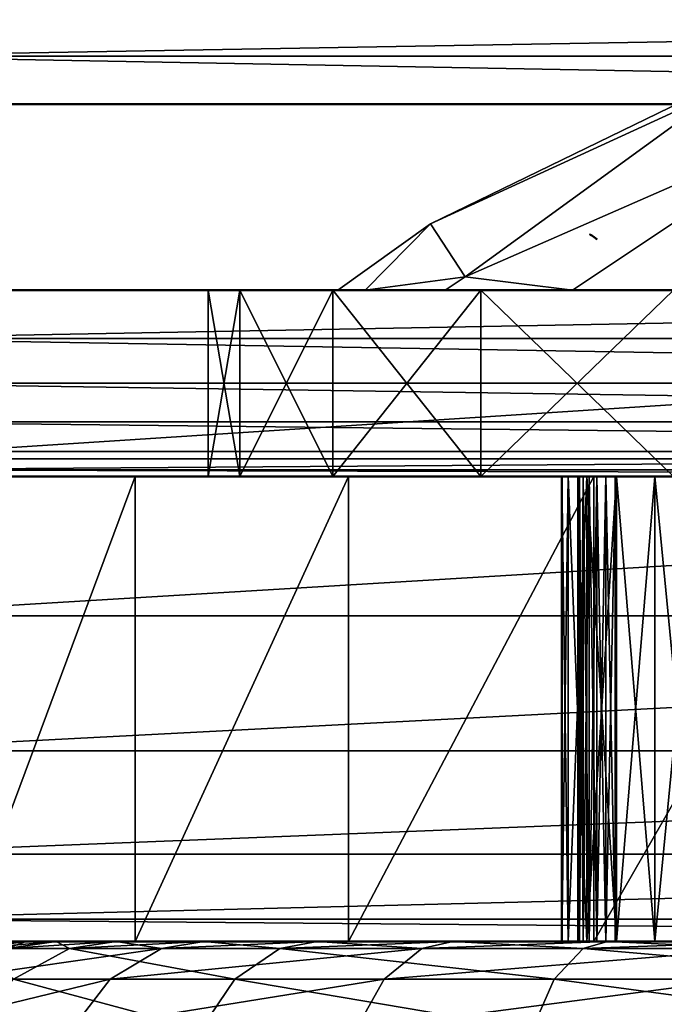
# Model space of a CAD drawing. Header units: millimetres. Extents: x 0 to 359, y -334 to 1.
# Tile 45 of 216: x 48.14 to 51.6, y -289.84 to -284.55. Entities that reach past the tile are written whole.
import ezdxf

# ---------------------------------------------------------------- set-up
doc = ezdxf.new("R2010")
doc.units = ezdxf.units.MM
doc.header["$MEASUREMENT"] = 0
doc.layers.add('0 Misc', color=7, linetype='Continuous', lineweight=35)
doc.layers.add('10 Raster Images', color=7, linetype='Continuous', lineweight=35)

msp = doc.modelspace()

# ---------------------------------------------------------------- linework, layer by layer
at = {"layer": '0 Misc', "color": 160, "linetype": 'Continuous', "lineweight": 50}
for p, q in [((47.1505, -285, 296.5004), (61.1505, -285, 296.4996)), ((47.1506, -285, 299.0004), (61.1506, -285, 298.9996)), ((47.1505, -286, 296.5004), (61.1505, -286, 296.4996)), ((47.1506, -286, 299.0004), (61.1506, -286, 298.9996)), ((47.1504, -287, 295.5004), (61.1504, -287, 295.4996)), ((51.05, -287, 285.9), (51.05, -287, 290.1)), ((51.05, -287, 290.1), (51.05, -289.5, 290.1)), ((51.05, -289.5, 285.9), (51.05, -287, 285.9)), ((51.1377, -287, 290.8127), (51.1373, -287, 285.1877)), ((51.1373, -287, 285.1877), (51.1373, -289.5, 285.1877)), ((51.1377, -289.5, 290.8127), (51.1377, -287, 290.8127)), ((51.3373, -287, 284.9877), (56.9623, -287, 284.9873)), ((51.3373, -289.5, 284.9877), (51.3373, -287, 284.9877)), ((56.9627, -287, 291.0123), (51.3377, -287, 291.0127)), ((51.3377, -287, 291.0127), (51.3377, -289.5, 291.0127)), ((47.1504, -289.5, 295.5004), (61.1504, -289.5, 295.4996)), ((51.05, -289.5, 290.1), (51.05, -289.5, 285.9)), ((51.1373, -289.5, 285.1877), (51.1377, -289.5, 290.8127)), ((56.9623, -289.5, 284.9873), (51.3373, -289.5, 284.9877)), ((51.3377, -289.5, 291.0127), (56.9627, -289.5, 291.0123))]:
    msp.add_line(p, q, dxfattribs=at).dxf.unprotected_set("ltscale", 0)
at = {"layer": '0 Misc', "color": 160, "linetype": 'Continuous', "lineweight": 25}
for p, q in [((49.9934, -286, 286.8863), (49.15, -286, 288)), ((49.8468, -286, 288), (49.15, -286, 288)), ((50.4233, -286, 285.8484), (49.3204, -286, 286.7059)), ((49.9934, -286, 286.8863), (49.3204, -286, 286.7059)), ((49.8468, -286, 288), (49.3204, -286, 289.2941)), ((49.9934, -286, 289.1137), (49.3204, -286, 289.2941)), ((50.4233, -286, 290.1516), (49.3204, -286, 289.2941)), ((51.1072, -286, 284.9572), (49.8199, -286, 285.5)), ((50.4233, -286, 285.8484), (49.8199, -286, 285.5)), ((50.4233, -286, 290.1516), (49.8199, -286, 290.5)), ((51.1072, -286, 291.0428), (49.8199, -286, 290.5)), ((53.0363, -286, 283.8434), (50.6145, -286, 284.4645)), ((51.9984, -286, 284.2733), (50.6145, -286, 284.4645)), ((51.1072, -286, 284.9572), (50.6145, -286, 284.4645)), ((51.1072, -286, 291.0428), (50.6145, -286, 291.5355)), ((51.9984, -286, 291.7267), (50.6145, -286, 291.5355)), ((47.1498, -287, 284.3078), (56.9623, -287, 284.9873)), ((51.3373, -287, 284.9877), (47.1498, -287, 284.3078)), ((51.2856, -287, 284.9945), (47.1498, -287, 284.3078)), ((51.2373, -287, 285.0145), (47.1498, -287, 284.3078)), ((51.1959, -287, 285.0462), (47.1498, -287, 284.3078)), ((51.1641, -287, 285.0877), (47.1498, -287, 284.3078)), ((51.1441, -287, 285.1359), (47.1498, -287, 284.3078)), ((61.1498, -287, 284.307), (47.1498, -287, 284.3078)), ((51.1441, -287, 285.1359), (47.1504, -287, 295.5004)), ((51.1373, -287, 285.1877), (47.1504, -287, 295.5004)), ((51.1376, -287, 290.8127), (47.1504, -287, 295.5004)), ((51.1445, -287, 290.8644), (47.1504, -287, 295.5004)), ((51.1645, -287, 290.9127), (47.1504, -287, 295.5004)), ((51.1962, -287, 290.9541), (47.1504, -287, 295.5004)), ((51.2377, -287, 290.9859), (47.1504, -287, 295.5004)), ((51.2859, -287, 291.0058), (47.1504, -287, 295.5004)), ((51.3377, -287, 291.0127), (47.1504, -287, 295.5004)), ((60.4728, -287, 282.9663), (47.8266, -287, 282.967)), ((61.1498, -287, 284.307), (47.8266, -287, 282.967)), ((59.5423, -287, 281.7873), (48.757, -287, 281.7879)), ((60.4728, -287, 282.9663), (48.757, -287, 281.7879)), ((49.15, -287, 288), (51.05, -287, 290.1)), ((49.3204, -287, 286.7059), (51.0841, -287, 285.6412)), ((49.3204, -287, 286.7059), (51.05, -287, 285.9)), ((49.3204, -287, 286.7059), (51.05, -287, 290.1)), ((49.3204, -287, 289.2941), (51.05, -287, 290.1)), ((49.8199, -287, 285.5), (51.7912, -287, 284.9341)), ((49.8199, -287, 285.5), (51.55, -287, 285.034)), ((49.8199, -287, 285.5), (51.3429, -287, 285.1929)), ((49.8199, -287, 285.5), (51.184, -287, 285.4)), ((49.8199, -287, 285.5), (51.0841, -287, 285.6412)), ((49.8199, -287, 290.5), (51.05, -287, 290.1)), ((49.8199, -287, 290.5), (51.0841, -287, 290.3588)), ((49.8199, -287, 290.5), (51.184, -287, 290.6)), ((58.3955, -287, 280.8174), (49.9037, -287, 280.8178)), ((59.5423, -287, 281.7873), (49.9037, -287, 280.8178)), ((50.6145, -287, 284.4645), (57.6855, -287, 284.4645)), ((50.6145, -287, 284.4645), (56.25, -287, 284.9)), ((51.7912, -287, 284.9341), (50.6145, -287, 284.4645)), ((52.05, -287, 284.9), (50.6145, -287, 284.4645)), ((50.6145, -287, 291.5355), (51.184, -287, 290.6)), ((50.6145, -287, 291.5355), (51.3429, -287, 290.8071)), ((50.6145, -287, 291.5355), (51.55, -287, 290.966)), ((50.6145, -287, 291.5355), (51.7912, -287, 291.0659)), ((50.6145, -287, 291.5355), (52.05, -287, 291.1)), ((50.6145, -287, 291.5355), (57.6855, -287, 291.5355)), ((50.6145, -287, 291.5355), (56.65, -287, 292.3301)), ((57.0785, -287, 280.0954), (51.2207, -287, 280.0957)), ((58.3955, -287, 280.8174), (51.2207, -287, 280.0957)), ((51.3377, -287, 291.0127), (61.1504, -287, 295.4996)), ((47.1498, -289.5, 284.3078), (61.1498, -289.5, 284.307)), ((47.1498, -289.5, 284.3078), (56.9623, -289.5, 284.9873)), ((51.1441, -289.5, 285.1359), (47.1498, -289.5, 284.3078)), ((51.1641, -289.5, 285.0877), (47.1498, -289.5, 284.3078)), ((51.1959, -289.5, 285.0462), (47.1498, -289.5, 284.3078)), ((51.2373, -289.5, 285.0145), (47.1498, -289.5, 284.3078)), ((51.2856, -289.5, 284.9945), (47.1498, -289.5, 284.3078)), ((51.3373, -289.5, 284.9877), (47.1498, -289.5, 284.3078)), ((47.1504, -289.5, 295.5004), (51.1441, -289.5, 285.1359)), ((47.1504, -289.5, 295.5004), (51.1373, -289.5, 285.1877)), ((47.1504, -289.5, 295.5004), (51.1376, -289.5, 290.8127)), ((47.1504, -289.5, 295.5004), (51.1445, -289.5, 290.8644)), ((47.1504, -289.5, 295.5004), (51.1645, -289.5, 290.9127)), ((47.1504, -289.5, 295.5004), (51.1962, -289.5, 290.9541)), ((47.1504, -289.5, 295.5004), (51.2377, -289.5, 290.9859)), ((47.1504, -289.5, 295.5004), (51.2859, -289.5, 291.0058)), ((47.1504, -289.5, 295.5004), (51.3377, -289.5, 291.0127)), ((47.8266, -289.5, 282.967), (60.4728, -289.5, 282.9663)), ((47.8266, -289.5, 282.967), (61.1498, -289.5, 284.307)), ((51.05, -289.5, 290.1), (48.1705, -289.5, 287.5045)), ((51.05, -289.5, 290.1), (48.1705, -289.5, 288.4955)), ((51.0841, -289.5, 285.6412), (48.3336, -289.5, 286.5271)), ((51.05, -289.5, 285.9), (48.3336, -289.5, 286.5271)), ((51.05, -289.5, 290.1), (48.3336, -289.5, 286.5271)), ((51.05, -289.5, 290.1), (48.3336, -289.5, 289.4729)), ((51.7912, -289.5, 284.9341), (48.6554, -289.5, 285.5898)), ((51.55, -289.5, 285.034), (48.6554, -289.5, 285.5898)), ((51.3429, -289.5, 285.1929), (48.6554, -289.5, 285.5898)), ((51.184, -289.5, 285.4), (48.6554, -289.5, 285.5898)), ((51.0841, -289.5, 285.6412), (48.6554, -289.5, 285.5898)), ((51.05, -289.5, 290.1), (48.6554, -289.5, 290.4102)), ((51.0841, -289.5, 290.3588), (48.6554, -289.5, 290.4102)), ((51.184, -289.5, 290.6), (48.6554, -289.5, 290.4102)), ((48.757, -289.5, 281.7879), (59.5423, -289.5, 281.7873)), ((48.757, -289.5, 281.7879), (60.4728, -289.5, 282.9663)), ((58.5643, -289.5, 283.9363), (49.127, -289.5, 284.7183)), ((59.173, -289.5, 284.7183), (49.127, -289.5, 284.7183)), ((52.05, -289.5, 284.9), (49.127, -289.5, 284.7183)), ((51.7912, -289.5, 284.9341), (49.127, -289.5, 284.7183)), ((51.184, -289.5, 290.6), (49.127, -289.5, 291.2817)), ((51.3429, -289.5, 290.8071), (49.127, -289.5, 291.2817)), ((51.55, -289.5, 290.966), (49.127, -289.5, 291.2817)), ((51.7912, -289.5, 291.0659), (49.127, -289.5, 291.2817)), ((52.05, -289.5, 291.1), (49.127, -289.5, 291.2817)), ((56.25, -289.5, 291.1), (49.127, -289.5, 291.2817)), ((59.173, -289.5, 291.2817), (49.127, -289.5, 291.2817)), ((57.8353, -289.5, 283.2652), (49.7357, -289.5, 283.9363)), ((58.5643, -289.5, 283.9363), (49.7357, -289.5, 283.9363)), ((59.173, -289.5, 291.2817), (49.7357, -289.5, 292.0637)), ((58.5643, -289.5, 292.0637), (49.7357, -289.5, 292.0637)), ((49.9037, -289.5, 280.8178), (58.3955, -289.5, 280.8174)), ((49.9037, -289.5, 280.8178), (59.5423, -289.5, 281.7873)), ((57.0057, -289.5, 282.7232), (50.4647, -289.5, 283.2652)), ((57.8353, -289.5, 283.2652), (50.4647, -289.5, 283.2652)), ((58.5643, -289.5, 292.0637), (50.4647, -289.5, 292.7348)), ((57.8353, -289.5, 292.7348), (50.4647, -289.5, 292.7348)), ((51.2207, -289.5, 280.0957), (57.0785, -289.5, 280.0954)), ((51.2207, -289.5, 280.0957), (58.3955, -289.5, 280.8174)), ((56.0982, -289.5, 282.3251), (51.2943, -289.5, 282.7232)), ((57.0057, -289.5, 282.7232), (51.2943, -289.5, 282.7232)), ((57.8353, -289.5, 292.7348), (51.2943, -289.5, 293.2768)), ((57.0057, -289.5, 293.2768), (51.2943, -289.5, 293.2768)), ((51.3377, -289.5, 291.0127), (61.1504, -289.5, 295.4996))]:
    msp.add_line(p, q, dxfattribs=at).dxf.unprotected_set("ltscale", 0)
at = {"layer": '0 Misc', "color": 160, "linetype": 'Continuous', "lineweight": 50, "extrusion": (0, 1, 0)}
msp.add_circle((-49.15, 288, -286), 5, dxfattribs=at).dxf.unprotected_set("ltscale", 0)
at = {"layer": '0 Misc', "color": 160, "linetype": 'Continuous', "lineweight": 50, "extrusion": (0, -1, 0)}
for centre, radius in [((54.15, 283.6968, 286), 4.3032), ((49.15, 288, 287), 5), ((48.15, 288, 289.5), 6)]:
    msp.add_circle(centre, radius, dxfattribs=at).dxf.unprotected_set("ltscale", 0)
at = {"layer": '0 Misc', "color": 160, "linetype": 'Continuous', "lineweight": 50, "extrusion": (-0.577476, -0.816408, 0)}
msp.add_arc((213.04, 288, 203.68), 6.2543, 173.01321, 186.98679, dxfattribs=at).dxf.unprotected_set("ltscale", 0)
at = {"layer": '0 Misc', "color": 160, "linetype": 'Continuous', "lineweight": 50, "extrusion": (0, 1, 0)}
for centre, radius, start, end in [((-54.1499, 287, -287), 7.5, 201.04266, 338.96372), ((-51.3373, 285.1877, -287), 0.2, 270.0032, 0.0032), ((-51.3377, 290.8127, -287), 0.2, 0.0032, 90.0032), ((-52.05, 290.1, -289.5), 1, 0, 90), ((-52.05, 285.9, -289.5), 1, 270, 0)]:
    msp.add_arc(centre, radius, start, end, dxfattribs=at).dxf.unprotected_set("ltscale", 0)
at = {"layer": '0 Misc', "color": 160, "linetype": 'Continuous', "lineweight": 50, "extrusion": (0, -1, 0)}
for centre, radius, start, end in [((52.05, 285.9, 287), 1, 180, 270), ((52.05, 290.1, 287), 1, 90, 180), ((54.1499, 287, 289.5), 7.5, 201.03628, 338.95734), ((51.3373, 285.1877, 289.5), 0.2, 179.9968, 269.9968), ((51.3377, 290.8127, 289.5), 0.2, 89.9968, 179.9968)]:
    msp.add_arc(centre, radius, start, end, dxfattribs=at).dxf.unprotected_set("ltscale", 0)
at = {"layer": '0 Misc', "color": 7, "lineweight": 25}
for points, invisible_edges in [([(347, -294.5, 13), (12, -0.5, 13), (12, -294.5, 13)], 1), ([(347, -294.5, 13), (347, -0.5, 13), (12, -0.5, 13)], 12), ([(347, -0.5, 1), (12, -294.5, 1), (12, -0.5, 1)], 1), ([(347, -0.5, 1), (347, -294.5, 1), (12, -294.5, 1)], 12), ([(347, -294.5, 332), (12, -0.5, 332), (12, -294.5, 332)], 1), ([(347, -294.5, 332), (347, -0.5, 332), (12, -0.5, 332)], 12), ([(47.1505, -286, 296.5004), (61.1505, -285, 296.4996), (61.1505, -286, 296.4996)], 1), ([(47.1505, -286, 296.5004), (47.1505, -285, 296.5004), (61.1505, -285, 296.4996)], 12), ([(47.1506, -285, 299.0004), (61.1506, -286, 298.9996), (61.1506, -285, 298.9996)], 1), ([(47.1506, -285, 299.0004), (47.1506, -286, 299.0004), (61.1506, -286, 298.9996)], 12), ([(51.05, -289.5, 285.9), (51.05, -287, 290.1), (51.05, -287, 285.9)], 1), ([(51.05, -289.5, 285.9), (51.05, -289.5, 290.1), (51.05, -287, 290.1)], 12), ([(51.1373, -287, 285.1877), (51.1377, -289.5, 290.8127), (51.1373, -289.5, 285.1877)], 1), ([(51.1373, -287, 285.1877), (51.1377, -287, 290.8127), (51.1377, -289.5, 290.8127)], 12), ([(56.9623, -287, 284.9873), (51.3373, -289.5, 284.9877), (56.9623, -289.5, 284.9873)], 1), ([(56.9623, -287, 284.9873), (51.3373, -287, 284.9877), (51.3373, -289.5, 284.9877)], 12), ([(51.3377, -287, 291.0127), (56.9627, -289.5, 291.0123), (51.3377, -289.5, 291.0127)], 1), ([(51.3377, -287, 291.0127), (56.9627, -287, 291.0123), (56.9627, -289.5, 291.0123)], 12)]:
    msp.add_3dface(points, dxfattribs=dict(at, invisible_edges=invisible_edges))
for points in [[(347, -294.5, 320), (45.5607, -280.0607, 320), (45.799, -279.75, 320)], [(347, -294.5, 320), (45.799, -279.75, 320), (64.5, -280.5, 320)], [(347, -294.5, 320), (45.25, -280.299, 320), (45.5607, -280.0607, 320)], [(347, -294.5, 320), (44.8882, -280.4489, 320), (45.25, -280.299, 320)], [(347, -294.5, 320), (44.5, -280.5, 320), (44.8882, -280.4489, 320)], [(12, -294.5, 320), (44.5, -280.5, 320), (347, -294.5, 320)], [(61.1505, -285, 296.4996), (47.1505, -285, 296.5004), (47.1505, -284.0941, 296.6196)], [(61.1505, -284.0941, 296.6189), (61.1505, -285, 296.4996), (47.1505, -284.0941, 296.6196)], [(47.1506, -284.7412, 299.0345), (61.1506, -284.5, 299.1336), (47.1506, -284.5, 299.1344)], [(47.1506, -284.7412, 299.0345), (61.1506, -284.7412, 299.0337), (61.1506, -284.5, 299.1336)], [(61.1506, -285, 298.9996), (61.1506, -284.7412, 299.0337), (47.1506, -284.7412, 299.0345)], [(61.1506, -285, 298.9996), (47.1506, -284.7412, 299.0345), (47.1506, -285, 299.0004)], [(50.344, -285.6431, 288), (51.9166, -284.9209, 288.75), (51.8883, -284.8925, 288.2505)], [(51.8883, -284.8925, 287.7495), (50.344, -285.6431, 288), (51.8883, -284.8925, 288.2505)], [(51.8883, -284.8925, 287.7495), (51.9166, -284.9209, 287.25), (50.344, -285.6431, 288)], [(50.344, -285.6431, 288), (50.5302, -285.9282, 290.1503), (51.9166, -284.9209, 288.75)], [(50.344, -285.6431, 288), (51.9166, -284.9209, 287.25), (50.5302, -285.9282, 285.8497)], [(50.5302, -285.9282, 285.8497), (51.9166, -284.9209, 287.25), (52.5254, -285.053, 285.8497)], [(51.9166, -284.9209, 288.75), (50.5302, -285.9282, 290.1503), (52.5254, -285.053, 290.1503)], [(50.5302, -285.9282, 290.1503), (51.1072, -286, 291.0428), (52.5254, -285.053, 290.1503)], [(51.1072, -286, 284.9572), (50.5302, -285.9282, 285.8497), (52.5254, -285.053, 285.8497)], [(51.1072, -286, 284.9572), (52.5254, -285.053, 285.8497), (51.9984, -286, 284.2733)], [(52.5254, -285.053, 290.1503), (51.1072, -286, 291.0428), (51.9984, -286, 291.7267)], [(50.344, -285.6431, 288), (49.9934, -286, 286.8863), (49.8468, -286, 288)], [(49.9934, -286, 289.1137), (50.344, -285.6431, 288), (49.8468, -286, 288)], [(50.5302, -285.9282, 285.8497), (49.9934, -286, 286.8863), (50.344, -285.6431, 288)], [(50.344, -285.6431, 288), (49.9934, -286, 289.1137), (50.5302, -285.9282, 290.1503)], [(50.4233, -286, 285.8484), (49.9934, -286, 286.8863), (50.5302, -285.9282, 285.8497)], [(50.4233, -286, 290.1516), (50.5302, -285.9282, 290.1503), (49.9934, -286, 289.1137)], [(50.4233, -286, 285.8484), (50.5302, -285.9282, 285.8497), (51.1072, -286, 284.9572)], [(50.4233, -286, 290.1516), (51.1072, -286, 291.0428), (50.5302, -285.9282, 290.1503)], [(61.1505, -286, 296.4996), (61.1505, -286.2588, 296.4655), (47.1505, -286.2588, 296.4663)], [(61.1505, -286, 296.4996), (47.1505, -286.2588, 296.4663), (47.1505, -286, 296.5004)], [(61.1506, -286, 298.9996), (47.1506, -286, 299.0004), (47.1506, -286.9059, 298.8811)], [(61.1506, -286.9059, 298.8804), (61.1506, -286, 298.9996), (47.1506, -286.9059, 298.8811)], [(49.15, -286, 288), (49.3204, -287, 289.2941), (49.3204, -286, 289.2941)], [(49.3204, -286, 286.7059), (49.15, -287, 288), (49.15, -286, 288)], [(49.3204, -286, 286.7059), (49.3204, -287, 286.7059), (49.15, -287, 288)], [(49.15, -286, 288), (49.15, -287, 288), (49.3204, -287, 289.2941)], [(49.9934, -286, 286.8863), (49.3204, -286, 286.7059), (49.15, -286, 288)], [(49.9934, -286, 286.8863), (49.15, -286, 288), (49.8468, -286, 288)], [(49.8468, -286, 288), (49.15, -286, 288), (49.3204, -286, 289.2941)], [(49.3204, -287, 289.2941), (49.8199, -287, 290.5), (49.8199, -286, 290.5)], [(49.3204, -287, 289.2941), (49.8199, -286, 290.5), (49.3204, -286, 289.2941)], [(49.8199, -287, 285.5), (49.3204, -287, 286.7059), (49.3204, -286, 286.7059)], [(49.8199, -287, 285.5), (49.3204, -286, 286.7059), (49.8199, -286, 285.5)], [(50.4233, -286, 285.8484), (49.8199, -286, 285.5), (49.3204, -286, 286.7059)], [(50.4233, -286, 285.8484), (49.3204, -286, 286.7059), (49.9934, -286, 286.8863)], [(49.8468, -286, 288), (49.3204, -286, 289.2941), (49.9934, -286, 289.1137)], [(49.9934, -286, 289.1137), (49.3204, -286, 289.2941), (50.4233, -286, 290.1516)], [(50.4233, -286, 290.1516), (49.3204, -286, 289.2941), (49.8199, -286, 290.5)], [(49.8199, -286, 290.5), (50.6145, -287, 291.5355), (50.6145, -286, 291.5355)], [(49.8199, -286, 290.5), (49.8199, -287, 290.5), (50.6145, -287, 291.5355)], [(50.6145, -286, 284.4645), (49.8199, -287, 285.5), (49.8199, -286, 285.5)], [(50.6145, -286, 284.4645), (50.6145, -287, 284.4645), (49.8199, -287, 285.5)], [(51.1072, -286, 284.9572), (50.6145, -286, 284.4645), (49.8199, -286, 285.5)], [(51.1072, -286, 284.9572), (49.8199, -286, 285.5), (50.4233, -286, 285.8484)], [(50.4233, -286, 290.1516), (49.8199, -286, 290.5), (51.1072, -286, 291.0428)], [(51.1072, -286, 291.0428), (49.8199, -286, 290.5), (50.6145, -286, 291.5355)], [(50.6145, -286, 291.5355), (51.65, -287, 292.3301), (51.65, -286, 292.3301)], [(51.65, -286, 283.6699), (50.6145, -287, 284.4645), (50.6145, -286, 284.4645)], [(51.65, -286, 283.6699), (51.65, -287, 283.6699), (50.6145, -287, 284.4645)], [(50.6145, -286, 291.5355), (50.6145, -287, 291.5355), (51.65, -287, 292.3301)], [(53.0363, -286, 283.8434), (51.65, -286, 283.6699), (50.6145, -286, 284.4645)], [(53.0363, -286, 283.8434), (50.6145, -286, 284.4645), (51.9984, -286, 284.2733)], [(51.9984, -286, 284.2733), (50.6145, -286, 284.4645), (51.1072, -286, 284.9572)], [(51.1072, -286, 291.0428), (50.6145, -286, 291.5355), (51.9984, -286, 291.7267)], [(51.9984, -286, 291.7267), (50.6145, -286, 291.5355), (51.65, -286, 292.3301)], [(47.1505, -286.2588, 296.4663), (61.1505, -286.5, 296.3656), (47.1505, -286.5, 296.3664)], [(47.1505, -286.2588, 296.4663), (61.1505, -286.2588, 296.4655), (61.1505, -286.5, 296.3656)], [(61.1505, -286.7071, 296.2067), (47.1505, -286.7071, 296.2075), (47.1505, -286.5, 296.3664)], [(61.1505, -286.5, 296.3656), (61.1505, -286.7071, 296.2067), (47.1505, -286.5, 296.3664)], [(47.1505, -286.866, 296.0004), (47.1505, -286.7071, 296.2075), (61.1504, -286.866, 295.9996)], [(61.1504, -286.866, 295.9996), (47.1505, -286.7071, 296.2075), (61.1505, -286.7071, 296.2067)], [(61.1504, -286.866, 295.9996), (61.1504, -286.9659, 295.7584), (47.1504, -286.9659, 295.7592)], [(47.1505, -286.866, 296.0004), (61.1504, -286.866, 295.9996), (47.1504, -286.9659, 295.7592)], [(47.1506, -287.75, 298.5315), (61.1506, -286.9059, 298.8804), (47.1506, -286.9059, 298.8811)], [(47.1506, -287.75, 298.5315), (61.1506, -287.75, 298.5307), (61.1506, -286.9059, 298.8804)], [(61.1504, -287, 295.4996), (47.1504, -287, 295.5004), (47.1504, -286.9659, 295.7592)], [(61.1504, -286.9659, 295.7584), (61.1504, -287, 295.4996), (47.1504, -286.9659, 295.7592)], [(47.1498, -287, 284.3078), (51.3373, -287, 284.9877), (56.9623, -287, 284.9873)], [(51.3373, -287, 284.9877), (47.1498, -287, 284.3078), (51.2856, -287, 284.9945)], [(51.2856, -287, 284.9945), (47.1498, -287, 284.3078), (51.2373, -287, 285.0145)], [(51.2373, -287, 285.0145), (47.1498, -287, 284.3078), (51.1959, -287, 285.0462)], [(51.1959, -287, 285.0462), (47.1498, -287, 284.3078), (51.1641, -287, 285.0877)], [(51.1641, -287, 285.0877), (47.1498, -287, 284.3078), (51.1441, -287, 285.1359)], [(51.1441, -287, 285.1359), (47.1498, -287, 284.3078), (47.1504, -287, 295.5004)], [(61.1498, -287, 284.307), (47.8266, -287, 282.967), (47.1498, -287, 284.3078)], [(61.1498, -287, 284.307), (47.1498, -287, 284.3078), (56.9623, -287, 284.9873)], [(51.1441, -287, 285.1359), (47.1504, -287, 295.5004), (51.1373, -287, 285.1877)], [(51.1373, -287, 285.1877), (47.1504, -287, 295.5004), (51.1376, -287, 290.8127)], [(51.1376, -287, 290.8127), (47.1504, -287, 295.5004), (51.1445, -287, 290.8644)], [(51.1445, -287, 290.8644), (47.1504, -287, 295.5004), (51.1645, -287, 290.9127)], [(51.1645, -287, 290.9127), (47.1504, -287, 295.5004), (51.1962, -287, 290.9541)], [(51.1962, -287, 290.9541), (47.1504, -287, 295.5004), (51.2377, -287, 290.9859)], [(51.2377, -287, 290.9859), (47.1504, -287, 295.5004), (51.2859, -287, 291.0058)], [(51.2859, -287, 291.0058), (47.1504, -287, 295.5004), (51.3377, -287, 291.0127)], [(51.3377, -287, 291.0127), (47.1504, -287, 295.5004), (61.1504, -287, 295.4996)], [(47.8266, -289.5, 282.967), (48.757, -287, 281.7879), (48.757, -289.5, 281.7879)], [(47.8266, -289.5, 282.967), (47.8266, -287, 282.967), (48.757, -287, 281.7879)], [(60.4728, -287, 282.9663), (48.757, -287, 281.7879), (47.8266, -287, 282.967)], [(60.4728, -287, 282.9663), (47.8266, -287, 282.967), (61.1498, -287, 284.307)], [(48.757, -289.5, 281.7879), (49.9037, -287, 280.8178), (49.9037, -289.5, 280.8178)], [(48.757, -289.5, 281.7879), (48.757, -287, 281.7879), (49.9037, -287, 280.8178)], [(59.5423, -287, 281.7873), (49.9037, -287, 280.8178), (48.757, -287, 281.7879)], [(59.5423, -287, 281.7873), (48.757, -287, 281.7879), (60.4728, -287, 282.9663)], [(49.3204, -287, 286.7059), (51.05, -287, 290.1), (49.15, -287, 288)], [(49.15, -287, 288), (51.05, -287, 290.1), (49.3204, -287, 289.2941)], [(49.8199, -287, 285.5), (51.0841, -287, 285.6412), (49.3204, -287, 286.7059)], [(49.3204, -287, 286.7059), (51.0841, -287, 285.6412), (51.05, -287, 285.9)], [(49.3204, -287, 286.7059), (51.05, -287, 285.9), (51.05, -287, 290.1)], [(49.3204, -287, 289.2941), (51.05, -287, 290.1), (49.8199, -287, 290.5)], [(50.6145, -287, 284.4645), (51.7912, -287, 284.9341), (49.8199, -287, 285.5)], [(49.8199, -287, 285.5), (51.7912, -287, 284.9341), (51.55, -287, 285.034)], [(49.8199, -287, 285.5), (51.55, -287, 285.034), (51.3429, -287, 285.1929)], [(49.8199, -287, 285.5), (51.3429, -287, 285.1929), (51.184, -287, 285.4)], [(49.8199, -287, 285.5), (51.184, -287, 285.4), (51.0841, -287, 285.6412)], [(49.8199, -287, 290.5), (51.05, -287, 290.1), (51.0841, -287, 290.3588)], [(49.8199, -287, 290.5), (51.0841, -287, 290.3588), (51.184, -287, 290.6)], [(49.8199, -287, 290.5), (51.184, -287, 290.6), (50.6145, -287, 291.5355)], [(51.2207, -287, 280.0957), (51.2207, -289.5, 280.0957), (49.9037, -289.5, 280.8178)], [(49.9037, -287, 280.8178), (51.2207, -287, 280.0957), (49.9037, -289.5, 280.8178)], [(58.3955, -287, 280.8174), (51.2207, -287, 280.0957), (49.9037, -287, 280.8178)], [(58.3955, -287, 280.8174), (49.9037, -287, 280.8178), (59.5423, -287, 281.7873)], [(51.65, -287, 283.6699), (57.6855, -287, 284.4645), (50.6145, -287, 284.4645)], [(50.6145, -287, 284.4645), (57.6855, -287, 284.4645), (56.25, -287, 284.9)], [(51.7912, -287, 284.9341), (50.6145, -287, 284.4645), (52.05, -287, 284.9)], [(52.05, -287, 284.9), (50.6145, -287, 284.4645), (56.25, -287, 284.9)], [(50.6145, -287, 291.5355), (51.184, -287, 290.6), (51.3429, -287, 290.8071)], [(50.6145, -287, 291.5355), (51.3429, -287, 290.8071), (51.55, -287, 290.966)], [(50.6145, -287, 291.5355), (51.55, -287, 290.966), (51.7912, -287, 291.0659)], [(50.6145, -287, 291.5355), (51.7912, -287, 291.0659), (52.05, -287, 291.1)], [(50.6145, -287, 291.5355), (52.05, -287, 291.1), (57.6855, -287, 291.5355)], [(50.6145, -287, 291.5355), (57.6855, -287, 291.5355), (56.65, -287, 292.3301)], [(50.6145, -287, 291.5355), (56.65, -287, 292.3301), (51.65, -287, 292.3301)], [(51.05, -287, 290.1), (51.05, -289.5, 290.1), (51.0841, -289.5, 290.3588)], [(51.0841, -287, 290.3588), (51.05, -287, 290.1), (51.0841, -289.5, 290.3588)], [(51.0841, -289.5, 285.6412), (51.05, -289.5, 285.9), (51.0841, -287, 285.6412)], [(51.0841, -287, 285.6412), (51.05, -289.5, 285.9), (51.05, -287, 285.9)], [(51.184, -287, 290.6), (51.0841, -287, 290.3588), (51.0841, -289.5, 290.3588)], [(51.184, -289.5, 290.6), (51.184, -287, 290.6), (51.0841, -289.5, 290.3588)], [(51.0841, -287, 285.6412), (51.184, -287, 285.4), (51.184, -289.5, 285.4)], [(51.0841, -289.5, 285.6412), (51.0841, -287, 285.6412), (51.184, -289.5, 285.4)], [(51.1441, -287, 285.1359), (51.1373, -287, 285.1877), (51.1441, -289.5, 285.1359)], [(51.1441, -289.5, 285.1359), (51.1373, -287, 285.1877), (51.1373, -289.5, 285.1877)], [(51.1376, -289.5, 290.8127), (51.1376, -287, 290.8127), (51.1445, -287, 290.8644)], [(51.1445, -289.5, 290.8644), (51.1376, -289.5, 290.8127), (51.1445, -287, 290.8644)], [(51.1441, -289.5, 285.1359), (51.1641, -289.5, 285.0877), (51.1641, -287, 285.0877)], [(51.1441, -287, 285.1359), (51.1441, -289.5, 285.1359), (51.1641, -287, 285.0877)], [(51.1645, -289.5, 290.9127), (51.1445, -289.5, 290.8644), (51.1445, -287, 290.8644)], [(51.1645, -287, 290.9127), (51.1645, -289.5, 290.9127), (51.1445, -287, 290.8644)], [(51.1959, -289.5, 285.0462), (51.1959, -287, 285.0462), (51.1641, -287, 285.0877)], [(51.1641, -289.5, 285.0877), (51.1959, -289.5, 285.0462), (51.1641, -287, 285.0877)], [(51.1645, -287, 290.9127), (51.1962, -287, 290.9541), (51.1645, -289.5, 290.9127)], [(51.1645, -289.5, 290.9127), (51.1962, -287, 290.9541), (51.1962, -289.5, 290.9541)], [(51.184, -289.5, 290.6), (51.3429, -289.5, 290.8071), (51.184, -287, 290.6)], [(51.184, -287, 290.6), (51.3429, -289.5, 290.8071), (51.3429, -287, 290.8071)], [(51.3429, -287, 285.1929), (51.3429, -289.5, 285.1929), (51.184, -289.5, 285.4)], [(51.184, -287, 285.4), (51.3429, -287, 285.1929), (51.184, -289.5, 285.4)], [(51.2373, -287, 285.0145), (51.1959, -287, 285.0462), (51.2373, -289.5, 285.0145)], [(51.2373, -289.5, 285.0145), (51.1959, -287, 285.0462), (51.1959, -289.5, 285.0462)], [(51.1962, -289.5, 290.9541), (51.1962, -287, 290.9541), (51.2377, -287, 290.9859)], [(51.2377, -289.5, 290.9859), (51.1962, -289.5, 290.9541), (51.2377, -287, 290.9859)], [(52.6551, -289.5, 279.6505), (51.2207, -289.5, 280.0957), (52.6551, -287, 279.6505)], [(52.6551, -287, 279.6505), (51.2207, -289.5, 280.0957), (51.2207, -287, 280.0957)], [(57.0785, -287, 280.0954), (52.6551, -287, 279.6505), (51.2207, -287, 280.0957)], [(57.0785, -287, 280.0954), (51.2207, -287, 280.0957), (58.3955, -287, 280.8174)], [(51.2373, -289.5, 285.0145), (51.2856, -289.5, 284.9945), (51.2856, -287, 284.9945)], [(51.2373, -287, 285.0145), (51.2373, -289.5, 285.0145), (51.2856, -287, 284.9945)], [(51.2859, -289.5, 291.0058), (51.2377, -289.5, 290.9859), (51.2377, -287, 290.9859)], [(51.2859, -287, 291.0058), (51.2859, -289.5, 291.0058), (51.2377, -287, 290.9859)], [(51.3373, -289.5, 284.9877), (51.3373, -287, 284.9877), (51.2856, -287, 284.9945)], [(51.2856, -289.5, 284.9945), (51.3373, -289.5, 284.9877), (51.2856, -287, 284.9945)], [(51.2859, -287, 291.0058), (51.3377, -287, 291.0127), (51.2859, -289.5, 291.0058)], [(51.2859, -289.5, 291.0058), (51.3377, -287, 291.0127), (51.3377, -289.5, 291.0127)], [(61.1504, -287, 295.4996), (56.9627, -287, 291.0123), (51.3377, -287, 291.0127)], [(51.3429, -287, 290.8071), (51.3429, -289.5, 290.8071), (51.55, -289.5, 290.966)], [(51.55, -287, 290.966), (51.3429, -287, 290.8071), (51.55, -289.5, 290.966)], [(51.55, -289.5, 285.034), (51.3429, -289.5, 285.1929), (51.55, -287, 285.034)], [(51.55, -287, 285.034), (51.3429, -289.5, 285.1929), (51.3429, -287, 285.1929)], [(51.7912, -287, 291.0659), (51.55, -287, 290.966), (51.55, -289.5, 290.966)], [(51.7912, -289.5, 291.0659), (51.7912, -287, 291.0659), (51.55, -289.5, 290.966)], [(51.55, -287, 285.034), (51.7912, -287, 284.9341), (51.7912, -289.5, 284.9341)], [(51.55, -289.5, 285.034), (51.55, -287, 285.034), (51.7912, -289.5, 284.9341)], [(47.1506, -288.4749, 297.9753), (61.1506, -287.75, 298.5307), (47.1506, -287.75, 298.5315)], [(47.1506, -288.4749, 297.9753), (61.1506, -288.4749, 297.9745), (61.1506, -287.75, 298.5307)], [(47.1505, -289.0311, 297.2504), (61.1506, -288.4749, 297.9745), (47.1506, -288.4749, 297.9753)], [(47.1505, -289.0311, 297.2504), (61.1505, -289.0311, 297.2496), (61.1506, -288.4749, 297.9745)], [(47.1505, -289.3807, 296.4063), (61.1505, -289.0311, 297.2496), (47.1505, -289.0311, 297.2504)], [(47.1505, -289.3807, 296.4063), (61.1505, -289.3807, 296.4055), (61.1505, -289.0311, 297.2496)], [(61.1504, -289.5, 295.4996), (47.1505, -289.3807, 296.4063), (47.1504, -289.5, 295.5004)], [(61.1504, -289.5, 295.4996), (61.1505, -289.3807, 296.4055), (47.1505, -289.3807, 296.4063)], [(47.8266, -289.5, 282.967), (61.1498, -289.5, 284.307), (47.1498, -289.5, 284.3078)], [(47.1498, -289.5, 284.3078), (61.1498, -289.5, 284.307), (56.9623, -289.5, 284.9873)], [(47.1498, -289.5, 284.3078), (51.1441, -289.5, 285.1359), (47.1504, -289.5, 295.5004)], [(51.1441, -289.5, 285.1359), (47.1498, -289.5, 284.3078), (51.1641, -289.5, 285.0877)], [(51.1641, -289.5, 285.0877), (47.1498, -289.5, 284.3078), (51.1959, -289.5, 285.0462)], [(51.1959, -289.5, 285.0462), (47.1498, -289.5, 284.3078), (51.2373, -289.5, 285.0145)], [(51.2373, -289.5, 285.0145), (47.1498, -289.5, 284.3078), (51.2856, -289.5, 284.9945)], [(51.2856, -289.5, 284.9945), (47.1498, -289.5, 284.3078), (51.3373, -289.5, 284.9877)], [(51.3373, -289.5, 284.9877), (47.1498, -289.5, 284.3078), (56.9623, -289.5, 284.9873)], [(47.1504, -289.5, 295.5004), (51.1441, -289.5, 285.1359), (51.1373, -289.5, 285.1877)], [(47.1504, -289.5, 295.5004), (51.1373, -289.5, 285.1877), (51.1376, -289.5, 290.8127)], [(47.1504, -289.5, 295.5004), (51.1376, -289.5, 290.8127), (51.1445, -289.5, 290.8644)], [(47.1504, -289.5, 295.5004), (51.1445, -289.5, 290.8644), (51.1645, -289.5, 290.9127)], [(47.1504, -289.5, 295.5004), (51.1645, -289.5, 290.9127), (51.1962, -289.5, 290.9541)], [(47.1504, -289.5, 295.5004), (51.1962, -289.5, 290.9541), (51.2377, -289.5, 290.9859)], [(47.1504, -289.5, 295.5004), (51.2377, -289.5, 290.9859), (51.2859, -289.5, 291.0058)], [(47.1504, -289.5, 295.5004), (51.2859, -289.5, 291.0058), (51.3377, -289.5, 291.0127)], [(47.1504, -289.5, 295.5004), (51.3377, -289.5, 291.0127), (61.1504, -289.5, 295.4996)], [(48.757, -289.5, 281.7879), (60.4728, -289.5, 282.9663), (47.8266, -289.5, 282.967)], [(47.8266, -289.5, 282.967), (60.4728, -289.5, 282.9663), (61.1498, -289.5, 284.307)], [(48.0683, -289.5382, 289.5401), (48.1705, -289.5, 288.4955), (47.8978, -289.5382, 287.4819)], [(47.8978, -289.5382, 287.4819), (48.1705, -289.5, 288.4955), (48.1705, -289.5, 287.5045)], [(48.3336, -289.5, 286.5271), (47.8978, -289.5382, 287.4819), (48.1705, -289.5, 287.5045)], [(48.3336, -289.5, 286.5271), (48.4047, -289.5382, 285.4799), (47.8978, -289.5382, 287.4819)], [(48.3336, -289.5, 289.4729), (48.0683, -289.5382, 289.5401), (48.6554, -289.5, 290.4102)], [(48.3336, -289.5, 289.4729), (48.1705, -289.5, 288.4955), (48.0683, -289.5382, 289.5401)], [(48.6554, -289.5, 290.4102), (48.0683, -289.5382, 289.5401), (48.8979, -289.5382, 291.4314)], [(51.05, -289.5, 290.1), (48.3336, -289.5, 286.5271), (48.1705, -289.5, 287.5045)], [(51.05, -289.5, 290.1), (48.1705, -289.5, 287.5045), (48.1705, -289.5, 288.4955)], [(51.05, -289.5, 290.1), (48.1705, -289.5, 288.4955), (48.3336, -289.5, 289.4729)], [(48.6554, -289.5, 285.5898), (48.4047, -289.5382, 285.4799), (48.3336, -289.5, 286.5271)], [(51.0841, -289.5, 285.6412), (48.6554, -289.5, 285.5898), (48.3336, -289.5, 286.5271)], [(51.0841, -289.5, 285.6412), (48.3336, -289.5, 286.5271), (51.05, -289.5, 285.9)], [(51.05, -289.5, 285.9), (48.3336, -289.5, 286.5271), (51.05, -289.5, 290.1)], [(51.05, -289.5, 290.1), (48.3336, -289.5, 289.4729), (48.6554, -289.5, 290.4102)], [(48.6554, -289.5, 285.5898), (49.127, -289.5, 284.7183), (48.4047, -289.5382, 285.4799)], [(48.4047, -289.5382, 285.4799), (49.127, -289.5, 284.7183), (49.5343, -289.5382, 283.751)], [(48.6554, -289.5, 290.4102), (48.8979, -289.5382, 291.4314), (49.127, -289.5, 291.2817)], [(51.7912, -289.5, 284.9341), (49.127, -289.5, 284.7183), (48.6554, -289.5, 285.5898)], [(51.7912, -289.5, 284.9341), (48.6554, -289.5, 285.5898), (51.55, -289.5, 285.034)], [(51.55, -289.5, 285.034), (48.6554, -289.5, 285.5898), (51.3429, -289.5, 285.1929)], [(51.3429, -289.5, 285.1929), (48.6554, -289.5, 285.5898), (51.184, -289.5, 285.4)], [(51.184, -289.5, 285.4), (48.6554, -289.5, 285.5898), (51.0841, -289.5, 285.6412)], [(51.05, -289.5, 290.1), (48.6554, -289.5, 290.4102), (51.0841, -289.5, 290.3588)], [(51.0841, -289.5, 290.3588), (48.6554, -289.5, 290.4102), (51.184, -289.5, 290.6)], [(51.184, -289.5, 290.6), (48.6554, -289.5, 290.4102), (49.127, -289.5, 291.2817)], [(49.9037, -289.5, 280.8178), (59.5423, -289.5, 281.7873), (48.757, -289.5, 281.7879)], [(48.757, -289.5, 281.7879), (59.5423, -289.5, 281.7873), (60.4728, -289.5, 282.9663)], [(50.2966, -289.5382, 292.9508), (49.7357, -289.5, 292.0637), (48.8979, -289.5382, 291.4314)], [(48.8979, -289.5382, 291.4314), (49.7357, -289.5, 292.0637), (49.127, -289.5, 291.2817)], [(49.5343, -289.5382, 283.751), (49.127, -289.5, 284.7183), (49.7357, -289.5, 283.9363)], [(58.5643, -289.5, 283.9363), (49.7357, -289.5, 283.9363), (49.127, -289.5, 284.7183)], [(58.5643, -289.5, 283.9363), (49.127, -289.5, 284.7183), (59.173, -289.5, 284.7183)], [(59.173, -289.5, 284.7183), (49.127, -289.5, 284.7183), (52.05, -289.5, 284.9)], [(52.05, -289.5, 284.9), (49.127, -289.5, 284.7183), (51.7912, -289.5, 284.9341)], [(51.184, -289.5, 290.6), (49.127, -289.5, 291.2817), (51.3429, -289.5, 290.8071)], [(51.3429, -289.5, 290.8071), (49.127, -289.5, 291.2817), (51.55, -289.5, 290.966)], [(51.55, -289.5, 290.966), (49.127, -289.5, 291.2817), (51.7912, -289.5, 291.0659)], [(51.7912, -289.5, 291.0659), (49.127, -289.5, 291.2817), (52.05, -289.5, 291.1)], [(52.05, -289.5, 291.1), (49.127, -289.5, 291.2817), (56.25, -289.5, 291.1)], [(59.173, -289.5, 291.2817), (56.25, -289.5, 291.1), (49.127, -289.5, 291.2817)], [(59.173, -289.5, 291.2817), (49.127, -289.5, 291.2817), (49.7357, -289.5, 292.0637)], [(50.4647, -289.5, 283.2652), (49.5343, -289.5382, 283.751), (49.7357, -289.5, 283.9363)], [(50.4647, -289.5, 283.2652), (51.1641, -289.5382, 282.4825), (49.5343, -289.5382, 283.751)], [(50.4647, -289.5, 292.7348), (49.7357, -289.5, 292.0637), (50.2966, -289.5382, 292.9508)], [(57.8353, -289.5, 283.2652), (50.4647, -289.5, 283.2652), (49.7357, -289.5, 283.9363)], [(57.8353, -289.5, 283.2652), (49.7357, -289.5, 283.9363), (58.5643, -289.5, 283.9363)], [(59.173, -289.5, 291.2817), (49.7357, -289.5, 292.0637), (58.5643, -289.5, 292.0637)], [(58.5643, -289.5, 292.0637), (49.7357, -289.5, 292.0637), (50.4647, -289.5, 292.7348)], [(51.2207, -289.5, 280.0957), (58.3955, -289.5, 280.8174), (49.9037, -289.5, 280.8178)], [(49.9037, -289.5, 280.8178), (58.3955, -289.5, 280.8174), (59.5423, -289.5, 281.7873)], [(50.4647, -289.5, 292.7348), (50.2966, -289.5382, 292.9508), (51.2943, -289.5, 293.2768)], [(51.2943, -289.5, 293.2768), (50.2966, -289.5382, 292.9508), (52.1129, -289.5382, 293.9337)], [(51.2943, -289.5, 282.7232), (51.1641, -289.5382, 282.4825), (50.4647, -289.5, 283.2652)], [(57.0057, -289.5, 282.7232), (51.2943, -289.5, 282.7232), (50.4647, -289.5, 283.2652)], [(57.0057, -289.5, 282.7232), (50.4647, -289.5, 283.2652), (57.8353, -289.5, 283.2652)], [(58.5643, -289.5, 292.0637), (50.4647, -289.5, 292.7348), (57.8353, -289.5, 292.7348)], [(57.8353, -289.5, 292.7348), (50.4647, -289.5, 292.7348), (51.2943, -289.5, 293.2768)], [(51.2943, -289.5, 282.7232), (52.2018, -289.5, 282.3251), (51.1641, -289.5382, 282.4825)], [(51.1641, -289.5382, 282.4825), (52.2018, -289.5, 282.3251), (53.1174, -289.5382, 281.8119)], [(52.6551, -289.5, 279.6505), (57.0785, -289.5, 280.0954), (51.2207, -289.5, 280.0957)], [(51.2207, -289.5, 280.0957), (57.0785, -289.5, 280.0954), (58.3955, -289.5, 280.8174)], [(51.2943, -289.5, 293.2768), (52.1129, -289.5382, 293.9337), (52.2018, -289.5, 293.6749)], [(56.0982, -289.5, 282.3251), (52.2018, -289.5, 282.3251), (51.2943, -289.5, 282.7232)], [(56.0982, -289.5, 282.3251), (51.2943, -289.5, 282.7232), (57.0057, -289.5, 282.7232)], [(57.8353, -289.5, 292.7348), (51.2943, -289.5, 293.2768), (57.0057, -289.5, 293.2768)], [(57.0057, -289.5, 293.2768), (51.2943, -289.5, 293.2768), (52.2018, -289.5, 293.6749)], [(56.9627, -289.5, 291.0123), (61.1504, -289.5, 295.4996), (51.3377, -289.5, 291.0127)], [(48.0683, -289.5382, 289.5401), (47.7494, -289.702, 289.6208), (48.8979, -289.5382, 291.4314)], [(47.7494, -289.702, 289.6208), (48.6225, -289.702, 291.6113), (48.8979, -289.5382, 291.4314)], [(48.4047, -289.5382, 285.4799), (48.1035, -289.702, 285.3478), (47.8978, -289.5382, 287.4819)], [(49.2923, -289.702, 283.5282), (48.1035, -289.702, 285.3478), (48.4047, -289.5382, 285.4799)], [(49.5343, -289.5382, 283.751), (49.2923, -289.702, 283.5282), (48.4047, -289.5382, 285.4799)], [(48.8979, -289.5382, 291.4314), (48.6225, -289.702, 291.6113), (50.2966, -289.5382, 292.9508)], [(48.6225, -289.702, 291.6113), (50.0946, -289.702, 293.2104), (50.2966, -289.5382, 292.9508)], [(51.0075, -289.702, 282.1932), (49.2923, -289.702, 283.5282), (49.5343, -289.5382, 283.751)], [(51.1641, -289.5382, 282.4825), (51.0075, -289.702, 282.1932), (49.5343, -289.5382, 283.751)], [(50.2966, -289.5382, 292.9508), (50.0946, -289.702, 293.2104), (52.1129, -289.5382, 293.9337)], [(52.1129, -289.5382, 293.9337), (50.0946, -289.702, 293.2104), (52.0061, -289.702, 294.2449)], [(53.0632, -289.702, 281.4874), (51.0075, -289.702, 282.1932), (51.1641, -289.5382, 282.4825)], [(53.1174, -289.5382, 281.8119), (53.0632, -289.702, 281.4874), (51.1641, -289.5382, 282.4825)], [(47.7494, -289.702, 289.6208), (47.5094, -289.9736, 289.6816), (48.6225, -289.702, 291.6113)], [(48.6225, -289.702, 291.6113), (47.5094, -289.9736, 289.6816), (48.4152, -289.9736, 291.7467)], [(48.1035, -289.702, 285.3478), (49.1101, -289.9736, 283.3605), (47.8768, -289.9736, 285.2483)], [(49.2923, -289.702, 283.5282), (49.1101, -289.9736, 283.3605), (48.1035, -289.702, 285.3478)], [(48.6225, -289.702, 291.6113), (48.4152, -289.9736, 291.7467), (50.0946, -289.702, 293.2104)], [(48.4152, -289.9736, 291.7467), (49.9425, -289.9736, 293.4058), (50.0946, -289.702, 293.2104)], [(49.2923, -289.702, 283.5282), (50.8897, -289.9736, 281.9754), (49.1101, -289.9736, 283.3605)], [(51.0075, -289.702, 282.1932), (50.8897, -289.9736, 281.9754), (49.2923, -289.702, 283.5282)], [(49.9425, -289.9736, 293.4058), (51.9257, -289.9736, 294.4791), (52.0061, -289.702, 294.2449)], [(50.0946, -289.702, 293.2104), (49.9425, -289.9736, 293.4058), (52.0061, -289.702, 294.2449)], [(51.0075, -289.702, 282.1932), (53.0225, -289.9736, 281.2432), (50.8897, -289.9736, 281.9754)], [(53.0632, -289.702, 281.4874), (53.0225, -289.9736, 281.2432), (51.0075, -289.702, 282.1932)]]:
    msp.add_3dface(points, dxfattribs=at)
at = {"layer": '10 Raster Images', "color": 160, "linetype": 'Continuous', "lineweight": 25}
for p, q in [((49.15, -286, 288), (49.3204, -286, 286.7059)), ((49.3204, -286, 289.2941), (49.15, -286, 288)), ((49.3204, -286, 286.7059), (49.8199, -286, 285.5)), ((49.8199, -286, 290.5), (49.3204, -286, 289.2941)), ((49.8199, -286, 285.5), (50.6145, -286, 284.4645)), ((50.6145, -286, 291.5355), (49.8199, -286, 290.5)), ((49.9934, -286, 286.8863), (49.8468, -286, 288)), ((49.8468, -286, 288), (49.9934, -286, 289.1137)), ((50.4233, -286, 285.8484), (49.9934, -286, 286.8863)), ((49.9934, -286, 289.1137), (50.4233, -286, 290.1516)), ((51.1072, -286, 284.9572), (50.4233, -286, 285.8484)), ((50.4233, -286, 290.1516), (51.1072, -286, 291.0428)), ((50.6145, -286, 284.4645), (51.65, -286, 283.6699)), ((51.65, -286, 292.3301), (50.6145, -286, 291.5355)), ((51.9984, -286, 284.2733), (51.1072, -286, 284.9572)), ((51.1072, -286, 291.0428), (51.9984, -286, 291.7267)), ((61.1504, -287, 295.4996), (47.1504, -287, 295.5004)), ((47.8266, -287, 282.967), (48.757, -287, 281.7879)), ((48.757, -287, 281.7879), (49.9037, -287, 280.8178)), ((49.3204, -287, 286.7059), (49.15, -287, 288)), ((49.15, -287, 288), (49.3204, -287, 289.2941)), ((49.8199, -287, 285.5), (49.3204, -287, 286.7059)), ((49.3204, -287, 289.2941), (49.8199, -287, 290.5)), ((50.6145, -287, 284.4645), (49.8199, -287, 285.5)), ((49.8199, -287, 290.5), (50.6145, -287, 291.5355)), ((49.9037, -287, 280.8178), (51.2207, -287, 280.0957)), ((51.65, -287, 283.6699), (50.6145, -287, 284.4645)), ((50.6145, -287, 291.5355), (51.65, -287, 292.3301)), ((51.05, -287, 285.9), (51.0841, -287, 285.6412)), ((51.05, -287, 290.1), (51.05, -287, 285.9)), ((51.0841, -287, 290.3588), (51.05, -287, 290.1)), ((51.0841, -287, 285.6412), (51.184, -287, 285.4)), ((51.184, -287, 290.6), (51.0841, -287, 290.3588)), ((51.1441, -287, 285.1359), (51.1373, -287, 285.1877)), ((51.1373, -287, 285.1877), (51.1376, -287, 290.8127)), ((51.1376, -287, 290.8127), (51.1445, -287, 290.8644)), ((51.1641, -287, 285.0877), (51.1441, -287, 285.1359)), ((51.1445, -287, 290.8644), (51.1645, -287, 290.9127)), ((51.1959, -287, 285.0462), (51.1641, -287, 285.0877)), ((51.1645, -287, 290.9127), (51.1962, -287, 290.9541)), ((51.184, -287, 285.4), (51.3429, -287, 285.1929)), ((51.3429, -287, 290.8071), (51.184, -287, 290.6)), ((51.2373, -287, 285.0145), (51.1959, -287, 285.0462)), ((51.1962, -287, 290.9541), (51.2377, -287, 290.9859)), ((51.2207, -287, 280.0957), (52.6551, -287, 279.6505)), ((51.2856, -287, 284.9945), (51.2373, -287, 285.0145)), ((51.2377, -287, 290.9859), (51.2859, -287, 291.0058)), ((51.3373, -287, 284.9877), (51.2856, -287, 284.9945)), ((51.2859, -287, 291.0058), (51.3377, -287, 291.0127)), ((56.9623, -287, 284.9873), (51.3373, -287, 284.9877)), ((51.3377, -287, 291.0127), (56.9627, -287, 291.0123)), ((51.3429, -287, 285.1929), (51.55, -287, 285.034)), ((51.55, -287, 290.966), (51.3429, -287, 290.8071)), ((51.55, -287, 285.034), (51.7912, -287, 284.9341)), ((51.7912, -287, 291.0659), (51.55, -287, 290.966)), ((47.1504, -289.5, 295.5004), (61.1504, -289.5, 295.4996)), ((48.757, -289.5, 281.7879), (47.8266, -289.5, 282.967)), ((48.1705, -289.5, 287.5045), (48.3336, -289.5, 286.5271)), ((48.1705, -289.5, 288.4955), (48.1705, -289.5, 287.5045)), ((48.3336, -289.5, 289.4729), (48.1705, -289.5, 288.4955)), ((48.3336, -289.5, 286.5271), (48.6554, -289.5, 285.5898)), ((48.6554, -289.5, 290.4102), (48.3336, -289.5, 289.4729)), ((48.6554, -289.5, 285.5898), (49.127, -289.5, 284.7183)), ((49.127, -289.5, 291.2817), (48.6554, -289.5, 290.4102)), ((49.9037, -289.5, 280.8178), (48.757, -289.5, 281.7879)), ((49.127, -289.5, 284.7183), (49.7357, -289.5, 283.9363)), ((49.7357, -289.5, 292.0637), (49.127, -289.5, 291.2817)), ((49.7357, -289.5, 283.9363), (50.4647, -289.5, 283.2652)), ((50.4647, -289.5, 292.7348), (49.7357, -289.5, 292.0637)), ((51.2207, -289.5, 280.0957), (49.9037, -289.5, 280.8178)), ((50.4647, -289.5, 283.2652), (51.2943, -289.5, 282.7232)), ((51.2943, -289.5, 293.2768), (50.4647, -289.5, 292.7348)), ((51.0841, -289.5, 285.6412), (51.05, -289.5, 285.9)), ((51.05, -289.5, 285.9), (51.05, -289.5, 290.1)), ((51.05, -289.5, 290.1), (51.0841, -289.5, 290.3588)), ((51.184, -289.5, 285.4), (51.0841, -289.5, 285.6412)), ((51.0841, -289.5, 290.3588), (51.184, -289.5, 290.6)), ((51.1373, -289.5, 285.1877), (51.1441, -289.5, 285.1359)), ((51.1376, -289.5, 290.8127), (51.1373, -289.5, 285.1877)), ((51.1445, -289.5, 290.8644), (51.1376, -289.5, 290.8127)), ((51.1441, -289.5, 285.1359), (51.1641, -289.5, 285.0877)), ((51.1645, -289.5, 290.9127), (51.1445, -289.5, 290.8644)), ((51.1641, -289.5, 285.0877), (51.1959, -289.5, 285.0462)), ((51.1962, -289.5, 290.9541), (51.1645, -289.5, 290.9127)), ((51.3429, -289.5, 285.1929), (51.184, -289.5, 285.4)), ((51.184, -289.5, 290.6), (51.3429, -289.5, 290.8071)), ((51.1959, -289.5, 285.0462), (51.2373, -289.5, 285.0145)), ((51.2377, -289.5, 290.9859), (51.1962, -289.5, 290.9541)), ((52.6551, -289.5, 279.6505), (51.2207, -289.5, 280.0957)), ((51.2373, -289.5, 285.0145), (51.2856, -289.5, 284.9945)), ((51.2859, -289.5, 291.0058), (51.2377, -289.5, 290.9859)), ((51.2856, -289.5, 284.9945), (51.3373, -289.5, 284.9877)), ((51.3377, -289.5, 291.0127), (51.2859, -289.5, 291.0058)), ((51.2943, -289.5, 282.7232), (52.2018, -289.5, 282.3251)), ((52.2018, -289.5, 293.6749), (51.2943, -289.5, 293.2768)), ((51.3373, -289.5, 284.9877), (56.9623, -289.5, 284.9873)), ((56.9627, -289.5, 291.0123), (51.3377, -289.5, 291.0127)), ((51.55, -289.5, 285.034), (51.3429, -289.5, 285.1929)), ((51.3429, -289.5, 290.8071), (51.55, -289.5, 290.966)), ((51.7912, -289.5, 284.9341), (51.55, -289.5, 285.034)), ((51.55, -289.5, 290.966), (51.7912, -289.5, 291.0659))]:
    msp.add_line(p, q, dxfattribs=at).dxf.unprotected_set("ltscale", 0)

doc.saveas('drawing.dxf')
